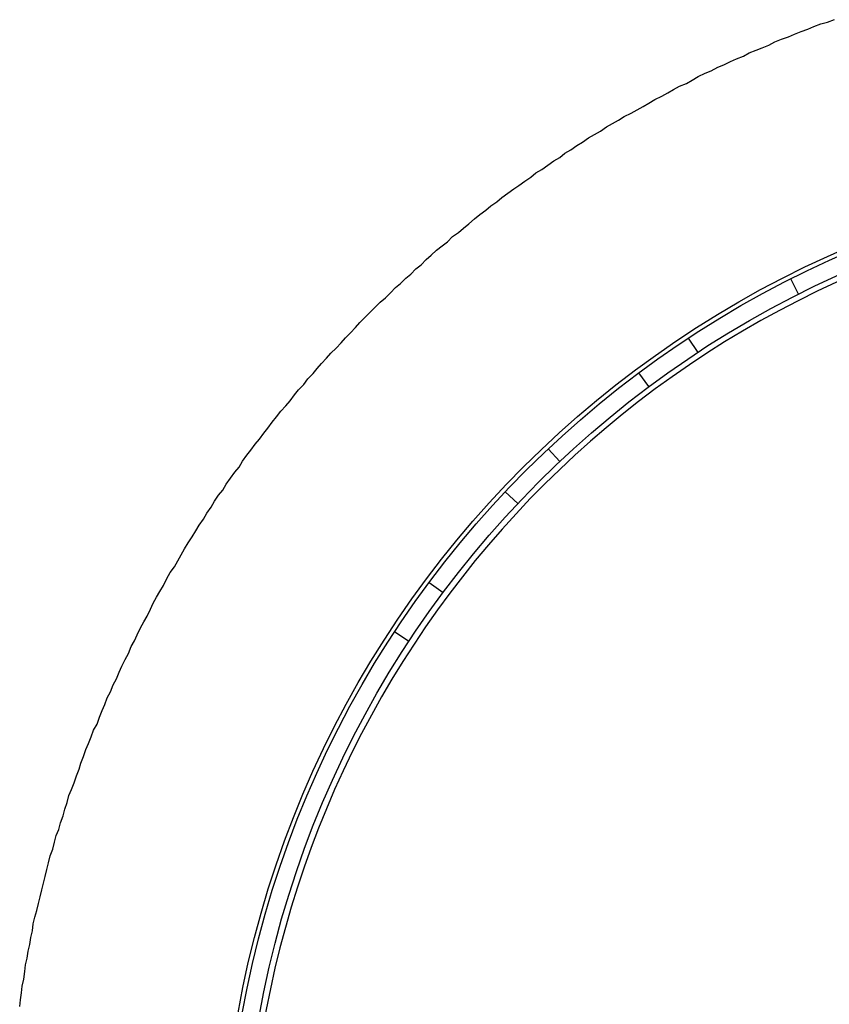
# Model space of a CAD drawing. Header units: millimetres. Extents: x 7187 to 8806, y -3756 to -2918.
# Tile 56 of 250: x 7465 to 7474, y -3226 to -3215. Entities that reach past the tile are written whole.
import ezdxf

# ---------------------------------------------------------------- set-up
doc = ezdxf.new("R2010")
doc.units = ezdxf.units.MM
doc.header["$LTSCALE"] = 3

msp = doc.modelspace()

# ---------------------------------------------------------------- linework, layer by layer
at = {"linetype": 'Continuous', "lineweight": 30}
for p, q in [((7473.88, -3217.839), (7473.789, -3217.659)), ((7472.584, -3218.354), (7472.695, -3218.523)), ((7472.122, -3218.924), (7472.001, -3218.762)), ((7470.936, -3219.656), (7471.075, -3219.803)), ((7470.58, -3220.298), (7470.432, -3220.16)), ((7469.539, -3221.225), (7469.701, -3221.346)), ((7469.299, -3221.919), (7469.13, -3221.808))]:
    msp.add_line(p, q, dxfattribs=at)
msp.add_polyline3d([(7464.722, -3226.211, 0), (7464.732, -3226.131, 0), (7464.742, -3226.051, 0), (7464.752, -3225.971, 0), (7464.772, -3225.891, 0), (7464.782, -3225.801, 0), (7464.792, -3225.721, 0), (7464.812, -3225.641, 0), (7464.822, -3225.561, 0), (7464.842, -3225.481, 0), (7464.852, -3225.401, 0), (7464.872, -3225.321, 0), (7464.882, -3225.241, 0), (7464.902, -3225.161, 0), (7464.922, -3225.081, 0), (7464.942, -3225.001, 0), (7464.962, -3224.921, 0), (7464.982, -3224.841, 0), (7465.002, -3224.761, 0), (7465.022, -3224.681, 0), (7465.042, -3224.601, 0), (7465.062, -3224.521, 0), (7465.082, -3224.441, 0), (7465.112, -3224.361, 0), (7465.132, -3224.281, 0), (7465.152, -3224.201, 0), (7465.182, -3224.131, 0), (7465.202, -3224.051, 0), (7465.232, -3223.971, 0), (7465.252, -3223.891, 0), (7465.282, -3223.811, 0), (7465.302, -3223.731, 0), (7465.332, -3223.661, 0), (7465.362, -3223.581, 0), (7465.392, -3223.501, 0), (7465.422, -3223.421, 0), (7465.442, -3223.351, 0), (7465.472, -3223.271, 0), (7465.502, -3223.191, 0), (7465.532, -3223.121, 0), (7465.562, -3223.041, 0), (7465.592, -3222.961, 0), (7465.632, -3222.891, 0), (7465.662, -3222.811, 0), (7465.692, -3222.731, 0), (7465.722, -3222.661, 0), (7465.752, -3222.581, 0), (7465.792, -3222.511, 0), (7465.822, -3222.431, 0), (7465.862, -3222.361, 0), (7465.892, -3222.281, 0), (7465.922, -3222.211, 0), (7465.962, -3222.131, 0), (7466.002, -3222.061, 0), (7466.032, -3221.981, 0), (7466.072, -3221.911, 0), (7466.102, -3221.841, 0), (7466.142, -3221.761, 0), (7466.182, -3221.691, 0), (7466.222, -3221.621, 0), (7466.262, -3221.541, 0), (7466.292, -3221.471, 0), (7466.332, -3221.401, 0), (7466.372, -3221.331, 0), (7466.412, -3221.261, 0), (7466.452, -3221.181, 0), (7466.492, -3221.111, 0), (7466.542, -3221.041, 0), (7466.582, -3220.971, 0), (7466.622, -3220.901, 0), (7466.662, -3220.831, 0), (7466.702, -3220.761, 0), (7466.752, -3220.691, 0), (7466.792, -3220.621, 0), (7466.832, -3220.551, 0), (7466.882, -3220.481, 0), (7466.922, -3220.411, 0), (7466.972, -3220.341, 0), (7467.012, -3220.271, 0), (7467.062, -3220.201, 0), (7467.112, -3220.141, 0), (7467.152, -3220.071, 0), (7467.202, -3220.001, 0), (7467.252, -3219.931, 0), (7467.302, -3219.871, 0), (7467.342, -3219.801, 0), (7467.392, -3219.731, 0), (7467.442, -3219.671, 0), (7467.492, -3219.601, 0), (7467.542, -3219.541, 0), (7467.592, -3219.471, 0), (7467.642, -3219.411, 0), (7467.692, -3219.341, 0), (7467.742, -3219.281, 0), (7467.792, -3219.211, 0), (7467.852, -3219.151, 0), (7467.902, -3219.091, 0), (7467.952, -3219.021, 0), (7468.002, -3218.961, 0), (7468.062, -3218.901, 0), (7468.112, -3218.831, 0), (7468.172, -3218.771, 0), (7468.222, -3218.711, 0), (7468.272, -3218.651, 0), (7468.332, -3218.591, 0), (7468.382, -3218.531, 0), (7468.442, -3218.471, 0), (7468.502, -3218.411, 0), (7468.552, -3218.351, 0), (7468.612, -3218.291, 0), (7468.672, -3218.231, 0), (7468.722, -3218.171, 0), (7468.782, -3218.111, 0), (7468.842, -3218.051, 0), (7468.902, -3217.991, 0), (7468.962, -3217.931, 0), (7469.022, -3217.881, 0), (7469.082, -3217.821, 0), (7469.142, -3217.761, 0), (7469.202, -3217.711, 0), (7469.262, -3217.651, 0), (7469.322, -3217.601, 0), (7469.382, -3217.541, 0), (7469.442, -3217.491, 0), (7469.502, -3217.431, 0), (7469.562, -3217.381, 0), (7469.622, -3217.321, 0), (7469.692, -3217.271, 0), (7469.752, -3217.221, 0), (7469.812, -3217.161, 0), (7469.882, -3217.111, 0), (7469.942, -3217.061, 0), (7470.002, -3217.011, 0), (7470.072, -3216.951, 0), (7470.132, -3216.901, 0), (7470.202, -3216.851, 0), (7470.262, -3216.801, 0), (7470.332, -3216.751, 0), (7470.392, -3216.701, 0), (7470.462, -3216.651, 0), (7470.532, -3216.601, 0), (7470.592, -3216.561, 0), (7470.662, -3216.511, 0), (7470.732, -3216.461, 0), (7470.792, -3216.411, 0), (7470.862, -3216.371, 0), (7470.932, -3216.321, 0), (7471.002, -3216.271, 0), (7471.072, -3216.231, 0), (7471.132, -3216.181, 0), (7471.202, -3216.141, 0), (7471.272, -3216.091, 0), (7471.342, -3216.051, 0), (7471.412, -3216.001, 0), (7471.482, -3215.961, 0), (7471.552, -3215.921, 0), (7471.622, -3215.871, 0), (7471.692, -3215.831, 0), (7471.762, -3215.791, 0), (7471.832, -3215.751, 0), (7471.912, -3215.711, 0), (7471.982, -3215.671, 0), (7472.052, -3215.631, 0), (7472.122, -3215.591, 0), (7472.192, -3215.551, 0), (7472.272, -3215.511, 0), (7472.342, -3215.471, 0), (7472.412, -3215.431, 0), (7472.482, -3215.391, 0), (7472.562, -3215.361, 0), (7472.632, -3215.321, 0), (7472.702, -3215.281, 0), (7472.782, -3215.241, 0), (7472.852, -3215.211, 0), (7472.932, -3215.171, 0), (7473.002, -3215.141, 0), (7473.082, -3215.101, 0), (7473.152, -3215.071, 0), (7473.232, -3215.041, 0), (7473.302, -3215.001, 0), (7473.382, -3214.971, 0), (7473.452, -3214.941, 0), (7473.532, -3214.911, 0), (7473.602, -3214.871, 0), (7473.682, -3214.841, 0), (7473.762, -3214.811, 0), (7473.832, -3214.781, 0), (7473.912, -3214.751, 0), (7473.992, -3214.721, 0), (7474.062, -3214.691, 0), (7474.142, -3214.661, 0), (7474.222, -3214.641, 0), (7474.302, -3214.611, 0)], dxfattribs=at)
for radius in [12.102, 12.052, 11.85]:
    msp.add_circle((7479.203, -3228.426), radius, dxfattribs=at)
msp.add_arc((7479.203, -3228.426), 11.783, 104.5701, 258.7214, dxfattribs=at)

doc.saveas('drawing.dxf')
